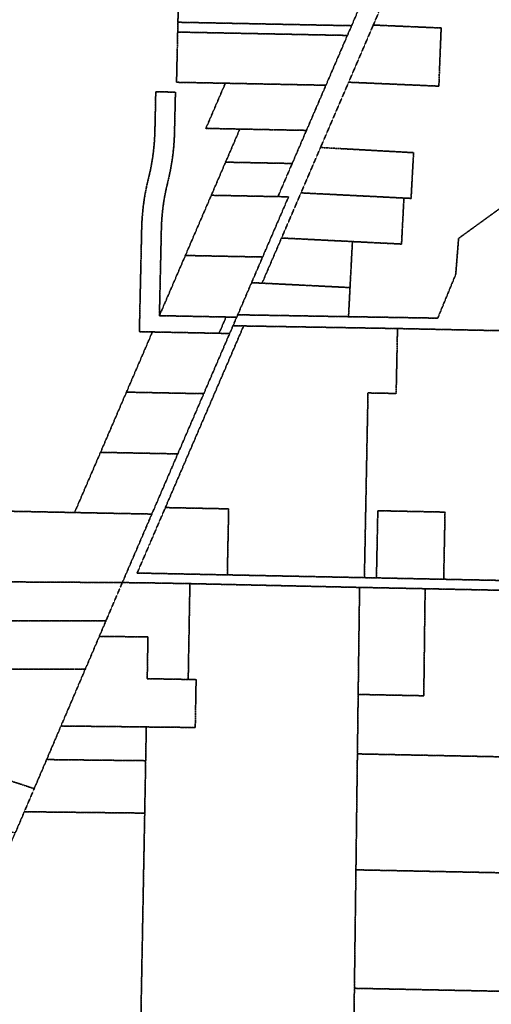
# Model space of a CAD drawing. Header units: feet. Extents: x 0 to 1411532, y 4 to 648360.
# Tile 11 of 69: x 1387050 to 1388488, y 437410 to 440414. Entities that reach past the tile are written whole.
import ezdxf

# ---------------------------------------------------------------- set-up
doc = ezdxf.new("R2010")
doc.units = ezdxf.units.FT
doc.header["$MEASUREMENT"] = 0
doc.linetypes.add('DASHED2', pattern=[0.375, 0.25, -0.125])
doc.layers.add('vanwert_121013_d_joined', color=247, linetype='DASHED2')

msp = doc.modelspace()

# ---------------------------------------------------------------- linework, layer by layer
at = {"layer": 'vanwert_121013_d_joined'}
for points in [[(1388360.5, 440937.9), (1388128, 440398), (1388052.9, 440223.5), (1387967.1, 440024.2), (1387907.6, 439885.8), (1387848.3, 439748.1), (1387788.9, 439610.3), (1387757, 439611.9), (1387790.6, 439690.1), (1387869.7, 439873.8), (1387837.3, 439874.4), (1387880.8, 439975.5), (1387924.3, 440076.5), (1387983.6, 440214.3), (1388049.1, 440366.3), (1388061.9, 440396), (1388090.1, 440461.6)], [(1388669, 439950.7), (1388388, 439746.9), (1388379.4, 439637.2), (1388324.5, 439503.5), (1388052.5, 439508), (1388057.1, 439596.8), (1388064.4, 439737.2), (1388139.2, 439733.4), (1388214.1, 439729.6), (1388221.4, 439870), (1388243.2, 439868.9), (1388250.8, 440008.5), (1387967.1, 440024.2), (1388052.9, 440223.5), (1388327.9, 440211.5), (1388334.9, 440389), (1388128, 440398), (1388360.5, 440937.9)], [(1387540.1, 440741.5), (1387532.4, 440406.5), (1387531.7, 440376.5), (1387528.2, 440223.3), (1387677, 440220.4), (1387617.7, 440082.6), (1387721.2, 440080.5), (1387677.7, 439979.5), (1387634.2, 439878.5), (1387555.1, 439694.8), (1387476, 439511.1), (1387482, 439776), (1387482.8, 439796.4), (1387484.2, 439816.7), (1387486.3, 439836.9), (1387489, 439857.1), (1387492.4, 439877.2), (1387496.5, 439897.2), (1387501.2, 439917), (1387506.3, 439938.8), (1387510.7, 439960.6), (1387514.4, 439982.6), (1387517.4, 440004.7), (1387519.7, 440026.9), (1387521.3, 440049.2), (1387522.1, 440071.5), (1387524.9, 440193.2), (1387464.9, 440194.4), (1387462.2, 440072.7), (1387461.4, 440052.3), (1387459.9, 440032), (1387457.8, 440011.7), (1387455.1, 439991.5), (1387451.7, 439971.4), (1387447.7, 439951.4), (1387443, 439931.6), (1387437.9, 439909.9), (1387433.4, 439888), (1387429.7, 439866), (1387426.7, 439843.9), (1387424.4, 439821.7), (1387422.8, 439799.5), (1387422, 439777.2), (1387414.9, 439462.3), (1387454.6, 439461.4), (1387375.5, 439277.7), (1387296.5, 439094), (1387217.4, 438910.3), (1386991.2, 438914.8)], [(1388691.8, 438669.5), (1388286.1, 438677.8), (1388086.1, 438681.8), (1387569, 438693.3), (1387444, 438695.6), (1387362.9, 438696.5), (1387452.9, 438905.6), (1387532, 439089.3), (1387611.1, 439273), (1387690.2, 439456.7), (1387700.3, 439480.2), (1387732.7, 439479.7), (1387494.1, 438925.4), (1387446.6, 438815), (1387408.1, 438725.6), (1387444.7, 438724.9), (1387683, 438720), (1388100.9, 438711.6), (1388137.6, 438710.8), (1388342.6, 438706.6), (1388820.8, 438696.9)]]:
    msp.add_lwpolyline(points, dxfattribs=at)
for points in [[(1387781, 440736.7), (1388204.9, 440728.2), (1388188.5, 440690.2), (1387968.6, 440694.5), (1387965.1, 440464.1), (1388090.1, 440461.6), (1388061.9, 440396), (1387532.4, 440406.5), (1387540.1, 440741.5), (1387781, 440736.7)], [(1387531.7, 440376.5), (1387532.4, 440406.5), (1388061.9, 440396), (1388049.1, 440366.3), (1387531.7, 440376.5)], [(1388128, 440398), (1388334.9, 440389), (1388327.9, 440211.5), (1388052.9, 440223.5), (1388128, 440398)], [(1387531.7, 440376.5), (1388049.1, 440366.3), (1387983.6, 440214.3), (1387677, 440220.4), (1387528.2, 440223.3), (1387531.7, 440376.5)], [(1387721.2, 440080.5), (1387617.7, 440082.6), (1387677, 440220.4), (1387983.6, 440214.3), (1387924.3, 440076.5), (1387721.2, 440080.5)], [(1387454.6, 439461.4), (1387414.9, 439462.3), (1387422, 439777.2), (1387422.8, 439799.5), (1387424.4, 439821.7), (1387426.7, 439843.9), (1387429.7, 439866), (1387433.4, 439888), (1387437.9, 439909.9), (1387443, 439931.6), (1387447.7, 439951.4), (1387451.7, 439971.4), (1387455.1, 439991.5), (1387457.8, 440011.7), (1387459.9, 440032), (1387461.4, 440052.3), (1387462.2, 440072.7), (1387464.9, 440194.4), (1387524.9, 440193.2), (1387522.1, 440071.5), (1387521.3, 440049.2), (1387519.7, 440026.9), (1387517.4, 440004.7), (1387514.4, 439982.6), (1387510.7, 439960.6), (1387506.3, 439938.8), (1387501.2, 439917), (1387496.5, 439897.2), (1387492.4, 439877.2), (1387489, 439857.1), (1387486.3, 439836.9), (1387484.2, 439816.7), (1387482.8, 439796.4), (1387482, 439776), (1387476, 439511.1), (1387679.2, 439507), (1387657.8, 439457.3), (1387454.6, 439461.4)], [(1387677.7, 439979.5), (1387721.2, 440080.5), (1387924.3, 440076.5), (1387880.8, 439975.5), (1387677.7, 439979.5)], [(1387967.1, 440024.2), (1388250.8, 440008.5), (1388243.2, 439868.9), (1388221.4, 439870), (1388146.5, 439873.8), (1387907.6, 439885.8), (1387967.1, 440024.2)], [(1387677.7, 439979.5), (1387880.8, 439975.5), (1387837.3, 439874.4), (1387634.2, 439878.5), (1387677.7, 439979.5)], [(1387747.1, 439513.2), (1388052.5, 439508), (1388324.5, 439503.5), (1388379.4, 439637.2), (1388388, 439746.9), (1388669, 439950.7), (1388804.3, 439948.4), (1388791.8, 439645.3), (1388788.4, 439560.4), (1388784.2, 439459.7), (1388201.8, 439471.8), (1387732.7, 439479.7), (1387700.3, 439480.2), (1387711.5, 439506.4), (1387714.7, 439513.7), (1387747.1, 439513.2)], [(1387555.1, 439694.8), (1387634.2, 439878.5), (1387837.3, 439874.4), (1387869.7, 439873.8), (1387790.6, 439690.1), (1387758.2, 439690.7), (1387555.1, 439694.8)], [(1388221.4, 439870), (1388214.1, 439729.6), (1388139.2, 439733.4), (1388064.4, 439737.2), (1387848.3, 439748.1), (1387907.6, 439885.8), (1388146.5, 439873.8), (1388221.4, 439870)], [(1387788.9, 439610.3), (1387848.3, 439748.1), (1388064.4, 439737.2), (1388057.1, 439596.8), (1387788.9, 439610.3)], [(1387714.7, 439513.7), (1387711.5, 439506.4), (1387679.2, 439507), (1387476, 439511.1), (1387555.1, 439694.8), (1387758.2, 439690.7), (1387790.6, 439690.1), (1387757, 439611.9), (1387714.7, 439513.7)], [(1387788.9, 439610.3), (1388057.1, 439596.8), (1388052.5, 439508), (1387747.1, 439513.2), (1387714.7, 439513.7), (1387757, 439611.9), (1387788.9, 439610.3)], [(1387679.2, 439507), (1387711.5, 439506.4), (1387700.3, 439480.2), (1387690.2, 439456.7), (1387657.8, 439457.3), (1387679.2, 439507)], [(1387611.1, 439273), (1387578.7, 439273.6), (1387375.5, 439277.7), (1387454.6, 439461.4), (1387657.8, 439457.3), (1387690.2, 439456.7), (1387611.1, 439273)], [(1387732.7, 439479.7), (1388201.8, 439471.8), (1388197.7, 439273.6), (1388111.8, 439275.3), (1388100.9, 438711.6), (1387683, 438720), (1387687.1, 438921.5), (1387494.1, 438925.4), (1387732.7, 439479.7)], [(1388100.9, 438711.6), (1388111.8, 439275.3), (1388197.7, 439273.6), (1388201.8, 439471.8), (1388784.2, 439459.7), (1388836.2, 439458.8), (1388833.7, 439332.2), (1388830.6, 439182.3), (1388884.5, 439131.2), (1389064.5, 439127.8), (1389063.7, 439087.8), (1388853.7, 439091.8), (1388828.3, 439067.4), (1388827.6, 439032.3), (1388824.5, 438882.3), (1388820.8, 438696.9), (1388342.6, 438706.6), (1388346.7, 438911.6), (1388141.8, 438915.8), (1388137.6, 438710.8), (1388100.9, 438711.6)], [(1387611.1, 439273), (1387532, 439089.3), (1387499.6, 439089.9), (1387296.5, 439094), (1387375.5, 439277.7), (1387578.7, 439273.6), (1387611.1, 439273)], [(1387499.6, 439089.9), (1387532, 439089.3), (1387452.9, 438905.6), (1387420.5, 438906.2), (1387255.4, 438909.5), (1387217.4, 438910.3), (1387296.5, 439094), (1387499.6, 439089.9)], [(1387420.5, 438906.2), (1387452.9, 438905.6), (1387362.9, 438696.5), (1387330.3, 438696.7), (1386989.1, 438698.8), (1386991.2, 438914.8), (1387217.4, 438910.3), (1387255.4, 438909.5), (1387420.5, 438906.2)], [(1387683, 438720), (1387444.7, 438724.9), (1387408.1, 438725.6), (1387446.6, 438815), (1387494.1, 438925.4), (1387687.1, 438921.5), (1387683, 438720)], [(1388137.6, 438710.8), (1388141.8, 438915.8), (1388346.7, 438911.6), (1388342.6, 438706.6), (1388137.6, 438710.8)], [(1387330.3, 438696.7), (1387362.9, 438696.5), (1387313, 438579.7), (1387280.3, 438579.7), (1387003.4, 438579.7), (1386907.4, 438579.3), (1386908.3, 438699.2), (1386989.1, 438698.8), (1387330.3, 438696.7)], [(1387362.9, 438696.5), (1387444, 438695.6), (1387569, 438693.3), (1387568.4, 438662.4), (1387563.8, 438400.9), (1387438.8, 438403.2), (1387441.1, 438530.7), (1387325.2, 438532), (1387292.8, 438532.3), (1387311.9, 438577.2), (1387313, 438579.7), (1387362.9, 438696.5)], [(1387436, 438255.9), (1387585.3, 438254.3), (1387587.9, 438400.4), (1387563.8, 438400.9), (1387568.4, 438662.4), (1387569, 438693.3), (1388086.1, 438681.8), (1388085.8, 438651.8), (1388081.9, 438355.2), (1388079.6, 438173.7), (1388075.1, 437819.9), (1388070.4, 437458.4), (1388064.2, 436976.3), (1388058, 436494.1), (1388055, 436253.1), (1388051.9, 436016.4), (1387394.7, 436029.5), (1387400.3, 436330.8), (1387431.2, 437993), (1387434.1, 438153), (1387436, 438255.9)], [(1388285.7, 438647.8), (1388286.1, 438677.8), (1388691.8, 438669.5), (1388691.4, 438639.5), (1388685.3, 438161.4), (1388532.5, 438164.5), (1388079.6, 438173.7), (1388081.9, 438355.2), (1388281.9, 438351.1), (1388285.7, 438647.8)], [(1388285.7, 438647.8), (1388281.9, 438351.1), (1388081.9, 438355.2), (1388085.8, 438651.8), (1388086.1, 438681.8), (1388286.1, 438677.8), (1388285.7, 438647.8)], [(1387313, 438579.7), (1387311.9, 438577.2), (1387292.8, 438532.3), (1387250.2, 438432.6), (1387217.3, 438432.5), (1386942.9, 438431.6), (1387003.4, 438579.7), (1387280.3, 438579.7), (1387313, 438579.7)], [(1387563.8, 438400.9), (1387587.9, 438400.4), (1387585.3, 438254.3), (1387436, 438255.9), (1387435.3, 438256), (1387208.3, 438258.5), (1387176, 438258.9), (1387249.1, 438430.1), (1387250.2, 438432.6), (1387292.8, 438532.3), (1387325.2, 438532), (1387441.1, 438530.7), (1387438.8, 438403.2), (1387563.8, 438400.9)], [(1387094.3, 438067.7), (1387065.5, 438077.2), (1386807.4, 438161.6), (1386864.8, 438258.4), (1386942.9, 438431.6), (1387217.3, 438432.5), (1387250.2, 438432.6), (1387249.1, 438430.1), (1387176, 438258.9), (1387171.7, 438248.9), (1387132.2, 438156.4), (1387094.3, 438067.7)], [(1387434.1, 438153), (1387164.5, 438156), (1387132.2, 438156.4), (1387171.7, 438248.9), (1387176, 438258.9), (1387208.3, 438258.5), (1387435.3, 438256), (1387436, 438255.9), (1387434.1, 438153)], [(1387036.5, 437932.2), (1387006.6, 437939.4), (1386740, 438003.6), (1386807.4, 438161.6), (1387065.5, 438077.2), (1387094.3, 438067.7), (1387064.2, 437997.1), (1387036.5, 437932.2)], [(1388532.5, 438164.5), (1388529, 437896), (1388583.6, 437859.7), (1388981.3, 437851.6), (1388980.7, 437801.5), (1388075.1, 437819.9), (1388079.6, 438173.7), (1388532.5, 438164.5)], [(1387132.2, 438156.4), (1387164.5, 438156), (1387434.1, 438153), (1387431.2, 437993), (1387096.5, 437996.8), (1387064.2, 437997.1), (1387094.3, 438067.7), (1387132.2, 438156.4)], [(1386610.6, 436346.6), (1386611.9, 436439.3), (1386612.1, 436555.3), (1386613.1, 436684.4), (1386536.3, 436686), (1386503.7, 436686.6), (1386512.3, 436706.9), (1386537.8, 436766.5), (1386578.9, 436862.7), (1386610, 436935.4), (1386649.4, 437027.3), (1386688.7, 437119.3), (1386739.2, 437237.4), (1386751, 437265), (1386798.2, 437375.3), (1386862.6, 437525.1), (1387036.5, 437932.2), (1387064.2, 437997.1), (1387096.5, 437996.8), (1387431.2, 437993), (1387400.3, 436330.8), (1386610.6, 436346.6)], [(1388075.1, 437819.9), (1388980.7, 437801.5), (1388976.1, 437440), (1388523.2, 437449.2), (1388070.4, 437458.4), (1388075.1, 437819.9)], [(1388969.9, 436957.9), (1388517.1, 436967.1), (1388064.2, 436976.3), (1388070.4, 437458.4), (1388523.2, 437449.2), (1388976.1, 437440), (1388969.9, 436957.9)]]:
    msp.add_lwpolyline(points, close=True, dxfattribs=at)

doc.saveas('drawing.dxf')
